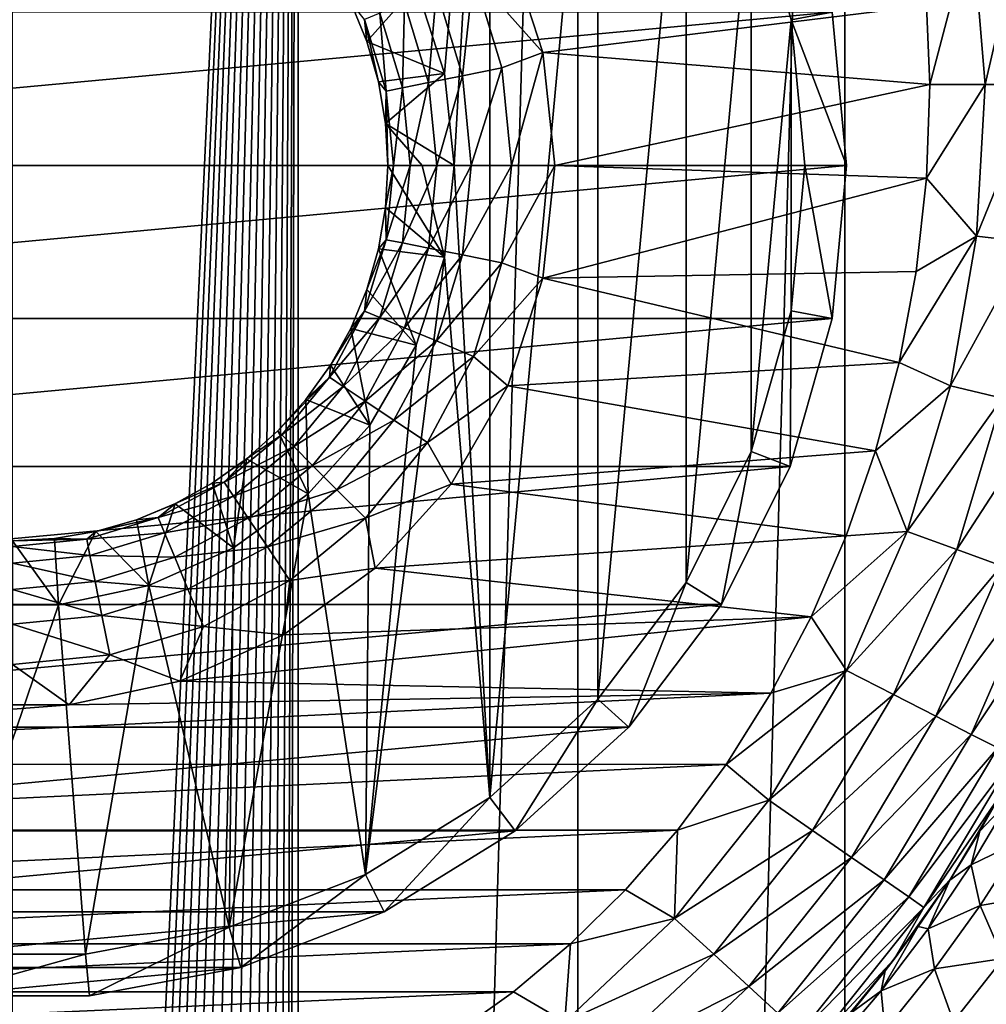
# Model space of a CAD drawing. Header units: millimetres. Extents: x -23 to 23, y -1 to 161.
# Tile 21 of 68: x 0 to 12, y 81 to 93. Entities that reach past the tile are written whole.
import ezdxf

# ---------------------------------------------------------------- set-up
doc = ezdxf.new("R2010")
doc.units = ezdxf.units.MM
doc.header["$LTSCALE"] = 79.788429
for name, color, linetype in [('12', 7, 'CONTINUOUS'), ('13', 7, 'CONTINUOUS'), ('14', 7, 'CONTINUOUS'), ('48', 7, 'CONTINUOUS'), ('49', 7, 'CONTINUOUS'), ('5', 7, 'CONTINUOUS'), ('50', 7, 'CONTINUOUS'), ('51', 7, 'CONTINUOUS'), ('52', 7, 'CONTINUOUS'), ('53', 7, 'CONTINUOUS'), ('54', 7, 'CONTINUOUS'), ('55', 7, 'CONTINUOUS'), ('56', 7, 'CONTINUOUS'), ('57', 7, 'CONTINUOUS'), ('58', 7, 'CONTINUOUS'), ('59', 7, 'CONTINUOUS'), ('6', 7, 'CONTINUOUS'), ('63', 7, 'CONTINUOUS')]:
    doc.layers.add(name, color=color, linetype=linetype)

msp = doc.modelspace()

# ---------------------------------------------------------------- linework, layer by layer
at = {"layer": '12', "color": 7, "linetype": 'CONTINUOUS'}
for points in [[(6.36, 92.152, 81), (10.959, 92.718, 81), (5.94, 93.445, 81), (6.36, 92.152, 81)], [(11, 91.77, 81), (10.959, 92.718, 81), (6.36, 92.152, 81), (11, 91.77, 81)], [(6.502, 90.8, 81), (11, 91.77, 81), (6.36, 92.152, 81), (6.502, 90.8, 81)], [(10.958, 90.645, 81), (11, 91.77, 81), (6.502, 90.8, 81), (10.958, 90.645, 81)], [(6.36, 89.448, 81), (10.958, 90.645, 81), (6.502, 90.8, 81), (6.36, 89.448, 81)], [(10.835, 89.529, 81), (10.958, 90.645, 81), (6.36, 89.448, 81), (10.835, 89.529, 81)], [(10.63, 88.436, 81), (10.835, 89.529, 81), (6.36, 89.448, 81), (10.63, 88.436, 81)], [(5.94, 88.155, 81), (10.63, 88.436, 81), (6.36, 89.448, 81), (5.94, 88.155, 81)], [(10.35, 87.376, 81), (10.63, 88.436, 81), (5.94, 88.155, 81), (10.35, 87.376, 81)], [(5.261, 86.978, 81), (10.35, 87.376, 81), (5.94, 88.155, 81), (5.261, 86.978, 81)], [(9.997, 86.358, 81), (10.35, 87.376, 81), (5.261, 86.978, 81), (9.997, 86.358, 81)], [(4.351, 85.968, 81), (9.997, 86.358, 81), (5.261, 86.978, 81), (4.351, 85.968, 81)], [(9.576, 85.387, 81), (9.997, 86.358, 81), (4.351, 85.968, 81), (9.576, 85.387, 81)], [(3.251, 85.169, 81), (9.576, 85.387, 81), (4.351, 85.968, 81), (3.251, 85.169, 81)], [(9.095, 84.472, 81), (9.576, 85.387, 81), (2.009, 84.616, 81), (9.095, 84.472, 81)], [(2.009, 84.616, 81), (9.576, 85.387, 81), (3.251, 85.169, 81), (2.009, 84.616, 81)], [(0.68, 84.333, 81), (9.095, 84.472, 81), (2.009, 84.616, 81), (0.68, 84.333, 81)], [(8.558, 83.617, 81), (9.095, 84.472, 81), (-8.559, 83.618, 81), (8.558, 83.617, 81)], [(-8.559, 83.618, 81), (9.095, 84.472, 81), (0.68, 84.333, 81), (-8.559, 83.618, 81)], [(-0.68, 84.333, 81), (-8.559, 83.618, 81), (0.68, 84.333, 81), (-0.68, 84.333, 81)], [(-7.976, 82.83, 81), (8.558, 83.617, 81), (-8.559, 83.618, 81), (-7.976, 82.83, 81)], [(7.975, 82.829, 81), (8.558, 83.617, 81), (-7.976, 82.83, 81), (7.975, 82.829, 81)], [(-7.352, 82.112, 81), (7.975, 82.829, 81), (-7.976, 82.83, 81), (-7.352, 82.112, 81)], [(7.351, 82.111, 81), (7.975, 82.829, 81), (-7.352, 82.112, 81), (7.351, 82.111, 81)], [(-6.694, 81.465, 81), (7.351, 82.111, 81), (-7.352, 82.112, 81), (-6.694, 81.465, 81)], [(6.693, 81.463, 81), (7.351, 82.111, 81), (-6.694, 81.465, 81), (6.693, 81.463, 81)], [(-6.008, 80.889, 81), (6.693, 81.463, 81), (-6.694, 81.465, 81), (-6.008, 80.889, 81)], [(6.006, 80.888, 81), (6.693, 81.463, 81), (-6.008, 80.889, 81), (6.006, 80.888, 81)], [(-5.298, 80.385, 81), (6.006, 80.888, 81), (-6.008, 80.889, 81), (-5.298, 80.385, 81)], [(5.297, 80.383, 81), (6.006, 80.888, 81), (-5.298, 80.385, 81), (5.297, 80.383, 81)]]:
    msp.add_3dface(points, dxfattribs=at)
at = {"layer": '13', "color": 7, "linetype": 'CONTINUOUS'}
for points in [[(11.664, 91.77, 80.926), (12.131, 93.794, 80.704), (11.505, 93.69, 80.926), (11.664, 91.77, 80.926)], [(12.299, 91.77, 80.704), (12.131, 93.794, 80.704), (11.664, 91.77, 80.926), (12.299, 91.77, 80.704)], [(10.959, 92.718, 81), (11, 91.77, 81), (11.505, 93.69, 80.926), (10.959, 92.718, 81)], [(11, 91.77, 81), (11.664, 91.77, 80.926), (11.505, 93.69, 80.926), (11, 91.77, 81)]]:
    msp.add_3dface(points, dxfattribs=at)
at = {"layer": '14', "color": 7, "linetype": 'CONTINUOUS'}
for points in [[(11, 91.77, 81), (10.958, 90.645, 81), (11.664, 91.77, 80.926), (11, 91.77, 81)], [(11.664, 91.77, 80.926), (10.958, 90.645, 81), (11.56, 89.95, 80.926), (11.664, 91.77, 80.926)], [(12.299, 91.77, 80.704), (11.664, 91.77, 80.926), (11.56, 89.95, 80.926), (12.299, 91.77, 80.704)], [(12.191, 89.878, 80.704), (12.299, 91.77, 80.704), (11.56, 89.95, 80.926), (12.191, 89.878, 80.704)], [(10.958, 90.645, 81), (10.835, 89.529, 81), (11.56, 89.95, 80.926), (10.958, 90.645, 81)], [(10.835, 89.529, 81), (10.63, 88.436, 81), (11.56, 89.95, 80.926), (10.835, 89.529, 81)], [(10.63, 88.436, 81), (11.247, 88.155, 80.926), (11.56, 89.95, 80.926), (10.63, 88.436, 81)], [(11.247, 88.155, 80.926), (12.191, 89.878, 80.704), (11.56, 89.95, 80.926), (11.247, 88.155, 80.926)], [(11.866, 88.01, 80.704), (12.191, 89.878, 80.704), (11.247, 88.155, 80.926), (11.866, 88.01, 80.704)], [(10.63, 88.436, 81), (10.35, 87.376, 81), (11.247, 88.155, 80.926), (10.63, 88.436, 81)], [(10.35, 87.376, 81), (10.727, 86.411, 80.926), (11.247, 88.155, 80.926), (10.35, 87.376, 81)], [(10.727, 86.411, 80.926), (11.866, 88.01, 80.704), (11.247, 88.155, 80.926), (10.727, 86.411, 80.926)], [(11.323, 86.193, 80.704), (11.866, 88.01, 80.704), (10.727, 86.411, 80.926), (11.323, 86.193, 80.704)], [(11.323, 86.193, 80.704), (12.42, 87.88, 80.347), (11.866, 88.01, 80.704), (11.323, 86.193, 80.704)], [(11.858, 85.998, 80.347), (12.42, 87.88, 80.347), (11.323, 86.193, 80.704), (11.858, 85.998, 80.347)], [(10.35, 87.376, 81), (9.997, 86.358, 81), (10.727, 86.411, 80.926), (10.35, 87.376, 81)], [(9.997, 86.358, 81), (9.576, 85.387, 81), (10.727, 86.411, 80.926), (9.997, 86.358, 81)], [(9.576, 85.387, 81), (9.999, 84.744, 80.926), (10.727, 86.411, 80.926), (9.576, 85.387, 81)], [(9.999, 84.744, 80.926), (11.323, 86.193, 80.704), (10.727, 86.411, 80.926), (9.999, 84.744, 80.926)], [(10.564, 84.455, 80.704), (11.323, 86.193, 80.704), (9.999, 84.744, 80.926), (10.564, 84.455, 80.704)], [(10.564, 84.455, 80.704), (11.858, 85.998, 80.347), (11.323, 86.193, 80.704), (10.564, 84.455, 80.704)], [(11.071, 84.195, 80.347), (11.858, 85.998, 80.347), (10.564, 84.455, 80.704), (11.071, 84.195, 80.347)], [(11.071, 84.195, 80.347), (12.305, 85.834, 79.872), (11.858, 85.998, 80.347), (11.071, 84.195, 80.347)], [(11.494, 83.977, 79.872), (12.305, 85.834, 79.872), (11.071, 84.195, 80.347), (11.494, 83.977, 79.872)], [(11.494, 83.977, 79.872), (12.641, 85.712, 79.302), (12.305, 85.834, 79.872), (11.494, 83.977, 79.872)], [(11.813, 83.814, 79.302), (12.641, 85.712, 79.302), (11.494, 83.977, 79.872), (11.813, 83.814, 79.302)], [(9.576, 85.387, 81), (9.095, 84.472, 81), (9.999, 84.744, 80.926), (9.576, 85.387, 81)], [(9.095, 84.472, 81), (8.558, 83.617, 81), (9.999, 84.744, 80.926), (9.095, 84.472, 81)], [(8.558, 83.617, 81), (9.068, 83.186, 80.926), (9.999, 84.744, 80.926), (8.558, 83.617, 81)], [(9.068, 83.186, 80.926), (10.564, 84.455, 80.704), (9.999, 84.744, 80.926), (9.068, 83.186, 80.926)], [(9.591, 82.825, 80.704), (10.564, 84.455, 80.704), (9.068, 83.186, 80.926), (9.591, 82.825, 80.704)], [(9.591, 82.825, 80.704), (11.071, 84.195, 80.347), (10.564, 84.455, 80.704), (9.591, 82.825, 80.704)], [(10.06, 82.502, 80.347), (11.071, 84.195, 80.347), (9.591, 82.825, 80.704), (10.06, 82.502, 80.347)], [(10.06, 82.502, 80.347), (11.494, 83.977, 79.872), (11.071, 84.195, 80.347), (10.06, 82.502, 80.347)], [(10.451, 82.232, 79.872), (11.494, 83.977, 79.872), (10.06, 82.502, 80.347), (10.451, 82.232, 79.872)], [(10.451, 82.232, 79.872), (11.813, 83.814, 79.302), (11.494, 83.977, 79.872), (10.451, 82.232, 79.872)], [(10.746, 82.028, 79.302), (11.813, 83.814, 79.302), (10.451, 82.232, 79.872), (10.746, 82.028, 79.302)], [(10.746, 82.028, 79.302), (12.01, 83.713, 78.668), (11.813, 83.814, 79.302), (10.746, 82.028, 79.302)], [(8.558, 83.617, 81), (7.975, 82.829, 81), (9.068, 83.186, 80.926), (8.558, 83.617, 81)], [(10.929, 81.902, 78.668), (12.01, 83.713, 78.668), (10.746, 82.028, 79.302), (10.929, 81.902, 78.668)], [(10.929, 81.902, 78.668), (11.856, 83.262, 78), (12.01, 83.713, 78.668), (10.929, 81.902, 78.668)], [(11.244, 82.238, 78), (11.856, 83.262, 78), (10.929, 81.902, 78.668), (11.244, 82.238, 78)], [(7.975, 82.829, 81), (7.94, 81.769, 80.926), (9.068, 83.186, 80.926), (7.975, 82.829, 81)], [(7.94, 81.769, 80.926), (9.591, 82.825, 80.704), (9.068, 83.186, 80.926), (7.94, 81.769, 80.926)], [(7.975, 82.829, 81), (7.351, 82.111, 81), (7.94, 81.769, 80.926), (7.975, 82.829, 81)], [(8.408, 81.34, 80.704), (9.591, 82.825, 80.704), (7.94, 81.769, 80.926), (8.408, 81.34, 80.704)], [(8.408, 81.34, 80.704), (10.06, 82.502, 80.347), (9.591, 82.825, 80.704), (8.408, 81.34, 80.704)], [(8.828, 80.955, 80.347), (10.06, 82.502, 80.347), (8.408, 81.34, 80.704), (8.828, 80.955, 80.347)], [(8.828, 80.955, 80.347), (10.451, 82.232, 79.872), (10.06, 82.502, 80.347), (8.828, 80.955, 80.347)], [(9.178, 80.633, 79.872), (10.451, 82.232, 79.872), (8.828, 80.955, 80.347), (9.178, 80.633, 79.872)], [(9.178, 80.633, 79.872), (10.746, 82.028, 79.302), (10.451, 82.232, 79.872), (9.178, 80.633, 79.872)], [(10.572, 81.282, 78), (11.244, 82.238, 78), (10.929, 81.902, 78.668), (10.572, 81.282, 78)], [(7.351, 82.111, 81), (6.693, 81.463, 81), (7.94, 81.769, 80.926), (7.351, 82.111, 81)], [(9.442, 80.391, 79.302), (10.746, 82.028, 79.302), (9.178, 80.633, 79.872), (9.442, 80.391, 79.302)], [(9.442, 80.391, 79.302), (10.929, 81.902, 78.668), (10.746, 82.028, 79.302), (9.442, 80.391, 79.302)], [(9.606, 80.241, 78.668), (10.929, 81.902, 78.668), (9.442, 80.391, 79.302), (9.606, 80.241, 78.668)], [(9.606, 80.241, 78.668), (10.572, 81.282, 78), (10.929, 81.902, 78.668), (9.606, 80.241, 78.668)], [(6.693, 81.463, 81), (6.625, 80.53, 80.926), (7.94, 81.769, 80.926), (6.693, 81.463, 81)], [(6.625, 80.53, 80.926), (8.408, 81.34, 80.704), (7.94, 81.769, 80.926), (6.625, 80.53, 80.926)], [(6.693, 81.463, 81), (6.006, 80.888, 81), (6.625, 80.53, 80.926), (6.693, 81.463, 81)], [(7.024, 80.037, 80.704), (8.408, 81.34, 80.704), (6.625, 80.53, 80.926), (7.024, 80.037, 80.704)], [(7.024, 80.037, 80.704), (8.828, 80.955, 80.347), (8.408, 81.34, 80.704), (7.024, 80.037, 80.704)], [(9.849, 80.398, 78), (10.572, 81.282, 78), (9.606, 80.241, 78.668), (9.849, 80.398, 78)], [(6.006, 80.888, 81), (5.297, 80.383, 81), (6.625, 80.53, 80.926), (6.006, 80.888, 81)], [(7.383, 79.594, 80.347), (8.828, 80.955, 80.347), (7.024, 80.037, 80.704), (7.383, 79.594, 80.347)], [(7.383, 79.594, 80.347), (9.178, 80.633, 79.872), (8.828, 80.955, 80.347), (7.383, 79.594, 80.347)]]:
    msp.add_3dface(points, dxfattribs=at)
at = {"layer": '48', "color": 7, "linetype": 'CONTINUOUS'}
for points in [[(4.84, 92.955, 85.459), (5.725, 98.381, 85.459), (5.182, 91.902, 85.459), (4.84, 92.955, 85.459)], [(5.182, 91.902, 85.459), (5.725, 98.381, 85.459), (5.298, 90.8, 85.459), (5.182, 91.902, 85.459)], [(5.725, 98.381, 85.459), (5.725, 83.219, 85.459), (5.298, 90.8, 85.459), (5.725, 98.381, 85.459)], [(7.021, 97.2, 85.459), (5.725, 83.219, 85.459), (5.725, 98.381, 85.459), (7.021, 97.2, 85.459)], [(7.021, 84.4, 85.459), (5.725, 83.219, 85.459), (7.021, 97.2, 85.459), (7.021, 84.4, 85.459)], [(8.077, 95.801, 85.459), (7.021, 84.4, 85.459), (7.021, 97.2, 85.459), (8.077, 95.801, 85.459)], [(8.077, 85.799, 85.459), (7.021, 84.4, 85.459), (8.077, 95.801, 85.459), (8.077, 85.799, 85.459)], [(8.859, 94.232, 85.459), (8.077, 85.799, 85.459), (8.077, 95.801, 85.459), (8.859, 94.232, 85.459)], [(8.859, 87.368, 85.459), (8.077, 85.799, 85.459), (8.859, 94.232, 85.459), (8.859, 87.368, 85.459)], [(9.338, 92.546, 85.459), (8.859, 87.368, 85.459), (8.859, 94.232, 85.459), (9.338, 92.546, 85.459)], [(9.338, 89.054, 85.459), (8.859, 87.368, 85.459), (9.338, 92.546, 85.459), (9.338, 89.054, 85.459)], [(9.5, 90.8, 85.459), (9.338, 89.054, 85.459), (9.338, 92.546, 85.459), (9.5, 90.8, 85.459)], [(5.298, 90.8, 85.459), (5.725, 83.219, 85.459), (5.182, 89.698, 85.459), (5.298, 90.8, 85.459)], [(5.725, 83.219, 85.459), (4.235, 82.296, 85.459), (5.182, 89.698, 85.459), (5.725, 83.219, 85.459)], [(5.182, 89.698, 85.459), (4.235, 82.296, 85.459), (4.84, 88.645, 85.459), (5.182, 89.698, 85.459)], [(4.84, 88.645, 85.459), (4.235, 82.296, 85.459), (4.286, 87.686, 85.459), (4.84, 88.645, 85.459)], [(4.286, 87.686, 85.459), (4.235, 82.296, 85.459), (3.545, 86.863, 85.459), (4.286, 87.686, 85.459)], [(4.235, 82.296, 85.459), (2.6, 81.663, 85.459), (3.545, 86.863, 85.459), (4.235, 82.296, 85.459)], [(3.545, 86.863, 85.459), (2.6, 81.663, 85.459), (2.649, 86.212, 85.459), (3.545, 86.863, 85.459)], [(2.649, 86.212, 85.459), (2.6, 81.663, 85.459), (1.637, 85.761, 85.459), (2.649, 86.212, 85.459)], [(1.637, 85.761, 85.459), (0.877, 81.341, 85.459), (0.554, 85.531, 85.459), (1.637, 85.761, 85.459)], [(2.6, 81.663, 85.459), (0.877, 81.341, 85.459), (1.637, 85.761, 85.459), (2.6, 81.663, 85.459)], [(0.877, 81.341, 85.459), (-0.877, 81.341, 85.459), (0.554, 85.531, 85.459), (0.877, 81.341, 85.459)], [(0.554, 85.531, 85.459), (-0.877, 81.341, 85.459), (-0.554, 85.531, 85.459), (0.554, 85.531, 85.459)]]:
    msp.add_3dface(points, dxfattribs=at)
at = {"layer": '49', "color": 7, "linetype": 'CONTINUOUS'}
for points in [[(10, 90.8, 109.459), (9.83, 92.637, 85.959), (9.83, 92.638, 109.459), (10, 90.8, 109.459)], [(10, 90.8, 85.959), (9.83, 92.637, 85.959), (10, 90.8, 109.459), (10, 90.8, 85.959)]]:
    msp.add_3dface(points, dxfattribs=at)
at = {"layer": '5', "color": 7, "linetype": 'CONTINUOUS'}
for points in [[(11.601, 82.815, 25.069), (11.943, 83.423, 24.865), (11.856, 83.262, 78), (11.601, 82.815, 25.069)], [(11.244, 82.238, 78), (11.601, 82.815, 25.069), (11.856, 83.262, 78), (11.244, 82.238, 78)], [(11.239, 82.23, 25.28), (11.601, 82.815, 25.069), (11.244, 82.238, 78), (11.239, 82.23, 25.28)], [(10.572, 81.282, 78), (11.239, 82.23, 25.28), (11.244, 82.238, 78), (10.572, 81.282, 78)], [(10.86, 81.673, 25.496), (11.239, 82.23, 25.28), (10.572, 81.282, 78), (10.86, 81.673, 25.496)], [(10.466, 81.143, 25.719), (10.86, 81.673, 25.496), (10.572, 81.282, 78), (10.466, 81.143, 25.719)], [(9.849, 80.398, 78), (10.466, 81.143, 25.719), (10.572, 81.282, 78), (9.849, 80.398, 78)], [(10.055, 80.637, 25.951), (10.466, 81.143, 25.719), (9.849, 80.398, 78), (10.055, 80.637, 25.951)]]:
    msp.add_3dface(points, dxfattribs=at)
at = {"layer": '50', "color": 7, "linetype": 'CONTINUOUS'}
for points in [[(10, 90.8, 109.459), (9.83, 92.638, 109.459), (-10, 90.8, 109.459), (10, 90.8, 109.459)], [(9.83, 92.638, 109.459), (-9.83, 92.638, 109.459), (-10, 90.8, 109.459), (9.83, 92.638, 109.459)], [(10, 90.8, 109.459), (-10, 90.8, 109.459), (-9.83, 88.962, 109.459), (10, 90.8, 109.459)], [(9.83, 88.962, 109.459), (10, 90.8, 109.459), (-9.83, 88.962, 109.459), (9.83, 88.962, 109.459)], [(-9.325, 87.188, 109.459), (9.83, 88.962, 109.459), (-9.83, 88.962, 109.459), (-9.325, 87.188, 109.459)], [(9.325, 87.188, 109.459), (9.83, 88.962, 109.459), (-9.325, 87.188, 109.459), (9.325, 87.188, 109.459)], [(-8.502, 85.536, 109.459), (9.325, 87.188, 109.459), (-9.325, 87.188, 109.459), (-8.502, 85.536, 109.459)], [(8.502, 85.536, 109.459), (9.325, 87.188, 109.459), (-8.502, 85.536, 109.459), (8.502, 85.536, 109.459)], [(-7.39, 84.063, 109.459), (8.502, 85.536, 109.459), (-8.502, 85.536, 109.459), (-7.39, 84.063, 109.459)], [(7.39, 84.063, 109.459), (8.502, 85.536, 109.459), (-7.39, 84.063, 109.459), (7.39, 84.063, 109.459)], [(-6.026, 82.82, 109.459), (7.39, 84.063, 109.459), (-7.39, 84.063, 109.459), (-6.026, 82.82, 109.459)], [(6.026, 82.82, 109.459), (7.39, 84.063, 109.459), (-6.026, 82.82, 109.459), (6.026, 82.82, 109.459)], [(-4.457, 81.848, 109.459), (6.026, 82.82, 109.459), (-6.026, 82.82, 109.459), (-4.457, 81.848, 109.459)], [(4.457, 81.848, 109.459), (6.026, 82.82, 109.459), (-4.457, 81.848, 109.459), (4.457, 81.848, 109.459)], [(-2.737, 81.182, 109.459), (4.457, 81.848, 109.459), (-4.457, 81.848, 109.459), (-2.737, 81.182, 109.459)], [(2.737, 81.182, 109.459), (4.457, 81.848, 109.459), (-2.737, 81.182, 109.459), (2.737, 81.182, 109.459)], [(-0.923, 80.843, 109.459), (2.737, 81.182, 109.459), (-2.737, 81.182, 109.459), (-0.923, 80.843, 109.459)], [(0.923, 80.843, 109.459), (2.737, 81.182, 109.459), (-0.923, 80.843, 109.459), (0.923, 80.843, 109.459)]]:
    msp.add_3dface(points, dxfattribs=at)
at = {"layer": '51', "color": 7, "linetype": 'CONTINUOUS'}
for points in [[(10, 90.8, 85.959), (10, 90.8, 109.459), (9.83, 88.962, 109.459), (10, 90.8, 85.959)], [(10, 90.8, 85.959), (9.83, 88.962, 109.459), (9.83, 88.963, 85.959), (10, 90.8, 85.959)], [(9.83, 88.962, 109.459), (9.325, 87.188, 109.459), (9.83, 88.963, 85.959), (9.83, 88.962, 109.459)], [(9.83, 88.963, 85.959), (9.325, 87.188, 109.459), (9.325, 87.188, 85.959), (9.83, 88.963, 85.959)], [(9.325, 87.188, 109.459), (8.502, 85.536, 109.459), (9.325, 87.188, 85.959), (9.325, 87.188, 109.459)], [(9.325, 87.188, 85.959), (8.502, 85.536, 109.459), (8.502, 85.536, 85.959), (9.325, 87.188, 85.959)], [(8.502, 85.536, 109.459), (7.39, 84.063, 109.459), (8.502, 85.536, 85.959), (8.502, 85.536, 109.459)], [(8.502, 85.536, 85.959), (7.39, 84.063, 109.459), (7.39, 84.063, 85.959), (8.502, 85.536, 85.959)], [(7.39, 84.063, 109.459), (6.026, 82.82, 109.459), (7.39, 84.063, 85.959), (7.39, 84.063, 109.459)], [(7.39, 84.063, 85.959), (6.026, 82.82, 109.459), (6.026, 82.82, 85.959), (7.39, 84.063, 85.959)], [(6.026, 82.82, 109.459), (4.457, 81.848, 109.459), (6.026, 82.82, 85.959), (6.026, 82.82, 109.459)], [(6.026, 82.82, 85.959), (4.457, 81.848, 109.459), (4.457, 81.848, 85.959), (6.026, 82.82, 85.959)], [(4.457, 81.848, 109.459), (2.737, 81.182, 109.459), (4.457, 81.848, 85.959), (4.457, 81.848, 109.459)], [(4.457, 81.848, 85.959), (2.737, 81.182, 109.459), (2.737, 81.182, 85.959), (4.457, 81.848, 85.959)], [(2.737, 81.182, 109.459), (0.923, 80.843, 109.459), (2.737, 81.182, 85.959), (2.737, 81.182, 109.459)], [(2.737, 81.182, 85.959), (0.923, 80.843, 109.459), (0.923, 80.843, 85.959), (2.737, 81.182, 85.959)], [(0.923, 80.843, 109.459), (-0.923, 80.843, 109.459), (0.923, 80.843, 85.959), (0.923, 80.843, 109.459)], [(0.923, 80.843, 85.959), (-0.923, 80.843, 109.459), (-0.923, 80.843, 85.959), (0.923, 80.843, 85.959)]]:
    msp.add_3dface(points, dxfattribs=at)
at = {"layer": '52', "color": 7, "linetype": 'CONTINUOUS'}
for points in [[(9.338, 92.546, 85.459), (8.859, 94.232, 85.459), (9.83, 92.637, 85.959), (9.338, 92.546, 85.459)], [(9.338, 92.546, 85.459), (9.83, 92.637, 85.959), (10, 90.8, 85.959), (9.338, 92.546, 85.459)], [(9.5, 90.8, 85.459), (9.338, 92.546, 85.459), (10, 90.8, 85.959), (9.5, 90.8, 85.459)]]:
    msp.add_3dface(points, dxfattribs=at)
at = {"layer": '53', "color": 7, "linetype": 'CONTINUOUS'}
for points in [[(9.338, 89.054, 85.459), (9.5, 90.8, 85.459), (9.83, 88.963, 85.959), (9.338, 89.054, 85.459)], [(9.5, 90.8, 85.459), (10, 90.8, 85.959), (9.83, 88.963, 85.959), (9.5, 90.8, 85.459)], [(8.859, 87.368, 85.459), (9.338, 89.054, 85.459), (9.325, 87.188, 85.959), (8.859, 87.368, 85.459)], [(9.338, 89.054, 85.459), (9.83, 88.963, 85.959), (9.325, 87.188, 85.959), (9.338, 89.054, 85.459)], [(8.077, 85.799, 85.459), (8.859, 87.368, 85.459), (8.502, 85.536, 85.959), (8.077, 85.799, 85.459)], [(8.859, 87.368, 85.459), (9.325, 87.188, 85.959), (8.502, 85.536, 85.959), (8.859, 87.368, 85.459)], [(7.021, 84.4, 85.459), (8.077, 85.799, 85.459), (7.39, 84.063, 85.959), (7.021, 84.4, 85.459)], [(8.077, 85.799, 85.459), (8.502, 85.536, 85.959), (7.39, 84.063, 85.959), (8.077, 85.799, 85.459)], [(5.725, 83.219, 85.459), (7.021, 84.4, 85.459), (6.026, 82.82, 85.959), (5.725, 83.219, 85.459)], [(7.021, 84.4, 85.459), (7.39, 84.063, 85.959), (6.026, 82.82, 85.959), (7.021, 84.4, 85.459)], [(4.235, 82.296, 85.459), (5.725, 83.219, 85.459), (4.457, 81.848, 85.959), (4.235, 82.296, 85.459)], [(5.725, 83.219, 85.459), (6.026, 82.82, 85.959), (4.457, 81.848, 85.959), (5.725, 83.219, 85.459)], [(2.6, 81.663, 85.459), (4.235, 82.296, 85.459), (2.737, 81.182, 85.959), (2.6, 81.663, 85.459)], [(4.235, 82.296, 85.459), (4.457, 81.848, 85.959), (2.737, 81.182, 85.959), (4.235, 82.296, 85.459)], [(0.877, 81.341, 85.459), (2.6, 81.663, 85.459), (0.923, 80.843, 85.959), (0.877, 81.341, 85.459)], [(2.6, 81.663, 85.459), (2.737, 81.182, 85.959), (0.923, 80.843, 85.959), (2.6, 81.663, 85.459)], [(-0.877, 81.341, 85.459), (0.877, 81.341, 85.459), (-0.923, 80.843, 85.959), (-0.877, 81.341, 85.459)], [(0.877, 81.341, 85.459), (0.923, 80.843, 85.959), (-0.923, 80.843, 85.959), (0.877, 81.341, 85.459)]]:
    msp.add_3dface(points, dxfattribs=at)
at = {"layer": '54', "color": 7, "linetype": 'CONTINUOUS'}
for points in [[(4.056, 92.754, 84.8), (4.84, 92.955, 85.459), (4.25, 92.287, 84.8), (4.056, 92.754, 84.8)], [(4.84, 92.955, 85.459), (5.182, 91.902, 85.459), (4.25, 92.287, 84.8), (4.84, 92.955, 85.459)], [(4.25, 92.287, 84.8), (5.182, 91.902, 85.459), (4.389, 91.802, 84.8), (4.25, 92.287, 84.8)], [(4.389, 91.802, 84.8), (5.182, 91.902, 85.459), (4.474, 91.304, 84.8), (4.389, 91.802, 84.8)], [(5.182, 91.902, 85.459), (5.298, 90.8, 85.459), (4.474, 91.304, 84.8), (5.182, 91.902, 85.459)], [(4.474, 91.304, 84.8), (5.298, 90.8, 85.459), (4.911, 90.8, 85.116), (4.474, 91.304, 84.8)], [(4.502, 90.8, 84.8), (4.474, 91.304, 84.8), (4.911, 90.8, 85.116), (4.502, 90.8, 84.8)]]:
    msp.add_3dface(points, dxfattribs=at)
at = {"layer": '55', "color": 7, "linetype": 'CONTINUOUS'}
for points in [[(4.056, 92.754, 84.8), (4.25, 92.287, 84.8), (4.056, 92.754, 83), (4.056, 92.754, 84.8)], [(4.056, 92.754, 83), (4.25, 92.287, 84.8), (4.25, 92.287, 83), (4.056, 92.754, 83)], [(4.25, 92.287, 84.8), (4.389, 91.802, 84.8), (4.25, 92.287, 83), (4.25, 92.287, 84.8)], [(4.25, 92.287, 83), (4.389, 91.802, 84.8), (4.389, 91.802, 83), (4.25, 92.287, 83)], [(4.389, 91.802, 84.8), (4.474, 91.304, 84.8), (4.389, 91.802, 83), (4.389, 91.802, 84.8)], [(4.389, 91.802, 83), (4.474, 91.304, 84.8), (4.474, 91.304, 83), (4.389, 91.802, 83)], [(4.474, 91.304, 84.8), (4.502, 90.8, 84.8), (4.474, 91.304, 83), (4.474, 91.304, 84.8)], [(4.474, 91.304, 83), (4.502, 90.8, 84.8), (4.502, 90.8, 83), (4.474, 91.304, 83)]]:
    msp.add_3dface(points, dxfattribs=at)
at = {"layer": '56', "color": 7, "linetype": 'CONTINUOUS'}
for points in [[(4.502, 90.8, 84.8), (5.182, 89.698, 85.459), (4.474, 90.296, 84.8), (4.502, 90.8, 84.8)], [(5.182, 89.698, 85.459), (4.502, 90.8, 84.8), (4.911, 90.8, 85.116), (5.182, 89.698, 85.459)], [(5.298, 90.8, 85.459), (5.182, 89.698, 85.459), (4.911, 90.8, 85.116), (5.298, 90.8, 85.459)], [(4.474, 90.296, 84.8), (5.182, 89.698, 85.459), (4.389, 89.798, 84.8), (4.474, 90.296, 84.8)], [(4.389, 89.798, 84.8), (4.84, 88.645, 85.459), (4.25, 89.313, 84.8), (4.389, 89.798, 84.8)], [(5.182, 89.698, 85.459), (4.84, 88.645, 85.459), (4.389, 89.798, 84.8), (5.182, 89.698, 85.459)], [(4.25, 89.313, 84.8), (4.84, 88.645, 85.459), (4.056, 88.846, 84.8), (4.25, 89.313, 84.8)], [(4.056, 88.846, 84.8), (4.286, 87.686, 85.459), (3.812, 88.405, 84.8), (4.056, 88.846, 84.8)], [(4.84, 88.645, 85.459), (4.286, 87.686, 85.459), (4.056, 88.846, 84.8), (4.84, 88.645, 85.459)], [(3.812, 88.405, 84.8), (4.286, 87.686, 85.459), (3.52, 87.993, 84.8), (3.812, 88.405, 84.8)], [(3.52, 87.993, 84.8), (3.545, 86.863, 85.459), (3.184, 87.616, 84.8), (3.52, 87.993, 84.8)], [(4.286, 87.686, 85.459), (3.545, 86.863, 85.459), (3.52, 87.993, 84.8), (4.286, 87.686, 85.459)], [(3.184, 87.616, 84.8), (3.545, 86.863, 85.459), (2.807, 87.28, 84.8), (3.184, 87.616, 84.8)], [(2.807, 87.28, 84.8), (2.649, 86.212, 85.459), (2.395, 86.988, 84.8), (2.807, 87.28, 84.8)], [(3.545, 86.863, 85.459), (2.649, 86.212, 85.459), (2.807, 87.28, 84.8), (3.545, 86.863, 85.459)], [(2.395, 86.988, 84.8), (2.649, 86.212, 85.459), (1.953, 86.743, 84.8), (2.395, 86.988, 84.8)], [(1.953, 86.743, 84.8), (1.637, 85.761, 85.459), (1.487, 86.55, 84.8), (1.953, 86.743, 84.8)], [(2.649, 86.212, 85.459), (1.637, 85.761, 85.459), (1.953, 86.743, 84.8), (2.649, 86.212, 85.459)], [(1.487, 86.55, 84.8), (1.637, 85.761, 85.459), (1.002, 86.411, 84.8), (1.487, 86.55, 84.8)], [(0.504, 86.326, 84.8), (0.554, 85.531, 85.459), (0, 86.298, 84.8), (0.504, 86.326, 84.8)], [(1.002, 86.411, 84.8), (0.554, 85.531, 85.459), (0.504, 86.326, 84.8), (1.002, 86.411, 84.8)], [(1.637, 85.761, 85.459), (0.554, 85.531, 85.459), (1.002, 86.411, 84.8), (1.637, 85.761, 85.459)], [(0.554, 85.531, 85.459), (-0.554, 85.531, 85.459), (0, 86.298, 84.8), (0.554, 85.531, 85.459)]]:
    msp.add_3dface(points, dxfattribs=at)
at = {"layer": '57', "color": 7, "linetype": 'CONTINUOUS'}
for points in [[(4.502, 90.8, 83), (4.502, 90.8, 84.8), (4.474, 90.296, 84.8), (4.502, 90.8, 83)], [(4.502, 90.8, 83), (4.474, 90.296, 84.8), (4.474, 90.296, 83), (4.502, 90.8, 83)], [(4.474, 90.296, 84.8), (4.389, 89.798, 84.8), (4.474, 90.296, 83), (4.474, 90.296, 84.8)], [(4.474, 90.296, 83), (4.389, 89.798, 84.8), (4.389, 89.798, 83), (4.474, 90.296, 83)], [(4.389, 89.798, 84.8), (4.25, 89.313, 84.8), (4.389, 89.798, 83), (4.389, 89.798, 84.8)], [(4.389, 89.798, 83), (4.25, 89.313, 84.8), (4.25, 89.313, 83), (4.389, 89.798, 83)], [(4.25, 89.313, 84.8), (4.056, 88.846, 84.8), (4.25, 89.313, 83), (4.25, 89.313, 84.8)], [(4.25, 89.313, 83), (4.056, 88.846, 84.8), (4.056, 88.846, 83), (4.25, 89.313, 83)], [(4.056, 88.846, 84.8), (3.812, 88.405, 84.8), (4.056, 88.846, 83), (4.056, 88.846, 84.8)], [(4.056, 88.846, 83), (3.812, 88.405, 84.8), (3.812, 88.405, 83), (4.056, 88.846, 83)], [(3.812, 88.405, 84.8), (3.52, 87.993, 84.8), (3.812, 88.405, 83), (3.812, 88.405, 84.8)], [(3.812, 88.405, 83), (3.52, 87.993, 84.8), (3.52, 87.993, 83), (3.812, 88.405, 83)], [(3.52, 87.993, 84.8), (3.184, 87.616, 84.8), (3.52, 87.993, 83), (3.52, 87.993, 84.8)], [(3.52, 87.993, 83), (3.184, 87.616, 84.8), (3.184, 87.616, 83), (3.52, 87.993, 83)], [(3.184, 87.616, 84.8), (2.807, 87.28, 84.8), (3.184, 87.616, 83), (3.184, 87.616, 84.8)], [(3.184, 87.616, 83), (2.807, 87.28, 84.8), (2.807, 87.28, 83), (3.184, 87.616, 83)], [(2.807, 87.28, 84.8), (2.395, 86.988, 84.8), (2.807, 87.28, 83), (2.807, 87.28, 84.8)], [(2.807, 87.28, 83), (2.395, 86.988, 84.8), (2.395, 86.988, 83), (2.807, 87.28, 83)], [(2.395, 86.988, 84.8), (1.953, 86.743, 84.8), (2.395, 86.988, 83), (2.395, 86.988, 84.8)], [(2.395, 86.988, 83), (1.953, 86.743, 84.8), (1.954, 86.744, 83), (2.395, 86.988, 83)], [(1.953, 86.743, 84.8), (1.487, 86.55, 84.8), (1.954, 86.744, 83), (1.953, 86.743, 84.8)], [(1.954, 86.744, 83), (1.487, 86.55, 84.8), (1.487, 86.55, 83), (1.954, 86.744, 83)], [(1.487, 86.55, 84.8), (1.002, 86.411, 84.8), (1.487, 86.55, 83), (1.487, 86.55, 84.8)], [(1.487, 86.55, 83), (1.002, 86.411, 84.8), (1.002, 86.411, 83), (1.487, 86.55, 83)], [(0.504, 86.326, 84.8), (0, 86.298, 84.8), (0.504, 86.326, 83), (0.504, 86.326, 84.8)], [(0.504, 86.326, 83), (0, 86.298, 84.8), (0, 86.298, 83), (0.504, 86.326, 83)], [(1.002, 86.411, 84.8), (0.504, 86.326, 84.8), (1.002, 86.411, 83), (1.002, 86.411, 84.8)], [(1.002, 86.411, 83), (0.504, 86.326, 84.8), (0.504, 86.326, 83), (1.002, 86.411, 83)]]:
    msp.add_3dface(points, dxfattribs=at)
at = {"layer": '58', "color": 7, "linetype": 'CONTINUOUS'}
for points in [[(6.36, 92.152, 81), (5.94, 93.445, 81), (5.529, 93.09, 81.068), (6.36, 92.152, 81)], [(5.396, 91.873, 81.268), (5.529, 93.09, 81.068), (5.083, 92.905, 81.268), (5.396, 91.873, 81.268)], [(5.87, 91.968, 81.068), (5.529, 93.09, 81.068), (5.396, 91.873, 81.268), (5.87, 91.968, 81.068)], [(5.87, 91.968, 81.068), (6.36, 92.152, 81), (5.529, 93.09, 81.068), (5.87, 91.968, 81.068)], [(4.99, 91.793, 81.587), (5.083, 92.905, 81.268), (4.7, 92.747, 81.587), (4.99, 91.793, 81.587)], [(5.396, 91.873, 81.268), (5.083, 92.905, 81.268), (4.99, 91.793, 81.587), (5.396, 91.873, 81.268)], [(4.056, 92.754, 83), (4.25, 92.287, 83), (4.222, 92.549, 82.484), (4.056, 92.754, 83)], [(4.678, 91.73, 82.001), (4.7, 92.747, 81.587), (4.406, 92.625, 82.001), (4.678, 91.73, 82.001)], [(4.99, 91.793, 81.587), (4.7, 92.747, 81.587), (4.678, 91.73, 82.001), (4.99, 91.793, 81.587)], [(4.482, 91.692, 82.484), (4.406, 92.625, 82.001), (4.222, 92.549, 82.484), (4.482, 91.692, 82.484)], [(4.678, 91.73, 82.001), (4.406, 92.625, 82.001), (4.482, 91.692, 82.484), (4.678, 91.73, 82.001)], [(4.25, 92.287, 83), (4.389, 91.802, 83), (4.222, 92.549, 82.484), (4.25, 92.287, 83)], [(4.389, 91.802, 83), (4.482, 91.692, 82.484), (4.222, 92.549, 82.484), (4.389, 91.802, 83)], [(5.985, 90.8, 81.068), (6.36, 92.152, 81), (5.87, 91.968, 81.068), (5.985, 90.8, 81.068)], [(6.502, 90.8, 81), (6.36, 92.152, 81), (5.985, 90.8, 81.068), (6.502, 90.8, 81)], [(5.087, 90.8, 81.587), (5.396, 91.873, 81.268), (4.99, 91.793, 81.587), (5.087, 90.8, 81.587)], [(5.502, 90.8, 81.268), (5.396, 91.873, 81.268), (5.087, 90.8, 81.587), (5.502, 90.8, 81.268)], [(5.502, 90.8, 81.268), (5.87, 91.968, 81.068), (5.396, 91.873, 81.268), (5.502, 90.8, 81.268)], [(5.985, 90.8, 81.068), (5.87, 91.968, 81.068), (5.502, 90.8, 81.268), (5.985, 90.8, 81.068)], [(4.389, 91.802, 83), (4.474, 91.304, 83), (4.482, 91.692, 82.484), (4.389, 91.802, 83)], [(4.77, 90.8, 82.001), (4.99, 91.793, 81.587), (4.678, 91.73, 82.001), (4.77, 90.8, 82.001)], [(5.087, 90.8, 81.587), (4.99, 91.793, 81.587), (4.77, 90.8, 82.001), (5.087, 90.8, 81.587)], [(4.474, 91.304, 83), (4.502, 90.8, 83), (4.482, 91.692, 82.484), (4.474, 91.304, 83)], [(4.57, 90.8, 82.484), (4.678, 91.73, 82.001), (4.482, 91.692, 82.484), (4.57, 90.8, 82.484)], [(4.502, 90.8, 83), (4.57, 90.8, 82.484), (4.482, 91.692, 82.484), (4.502, 90.8, 83)], [(4.77, 90.8, 82.001), (4.678, 91.73, 82.001), (4.57, 90.8, 82.484), (4.77, 90.8, 82.001)]]:
    msp.add_3dface(points, dxfattribs=at)
at = {"layer": '59', "color": 7, "linetype": 'CONTINUOUS'}
for points in [[(4.502, 90.8, 83), (4.474, 90.296, 83), (4.57, 90.8, 82.484), (4.502, 90.8, 83)], [(4.57, 90.8, 82.484), (4.474, 90.296, 83), (4.482, 89.908, 82.484), (4.57, 90.8, 82.484)], [(4.77, 90.8, 82.001), (4.57, 90.8, 82.484), (4.482, 89.908, 82.484), (4.77, 90.8, 82.001)], [(4.678, 89.87, 82.001), (4.77, 90.8, 82.001), (4.482, 89.908, 82.484), (4.678, 89.87, 82.001)], [(5.087, 90.8, 81.587), (4.77, 90.8, 82.001), (4.678, 89.87, 82.001), (5.087, 90.8, 81.587)], [(4.99, 89.807, 81.587), (5.087, 90.8, 81.587), (4.678, 89.87, 82.001), (4.99, 89.807, 81.587)], [(5.502, 90.8, 81.268), (5.087, 90.8, 81.587), (4.99, 89.807, 81.587), (5.502, 90.8, 81.268)], [(5.396, 89.727, 81.268), (5.502, 90.8, 81.268), (4.99, 89.807, 81.587), (5.396, 89.727, 81.268)], [(5.985, 90.8, 81.068), (5.502, 90.8, 81.268), (5.396, 89.727, 81.268), (5.985, 90.8, 81.068)], [(5.87, 89.632, 81.068), (5.985, 90.8, 81.068), (5.396, 89.727, 81.268), (5.87, 89.632, 81.068)], [(6.36, 89.448, 81), (6.502, 90.8, 81), (5.87, 89.632, 81.068), (6.36, 89.448, 81)], [(6.502, 90.8, 81), (5.985, 90.8, 81.068), (5.87, 89.632, 81.068), (6.502, 90.8, 81)], [(4.474, 90.296, 83), (4.389, 89.798, 83), (4.482, 89.908, 82.484), (4.474, 90.296, 83)], [(4.25, 89.313, 83), (4.222, 89.051, 82.484), (4.482, 89.908, 82.484), (4.25, 89.313, 83)], [(4.222, 89.051, 82.484), (4.678, 89.87, 82.001), (4.482, 89.908, 82.484), (4.222, 89.051, 82.484)], [(4.406, 88.975, 82.001), (4.678, 89.87, 82.001), (4.222, 89.051, 82.484), (4.406, 88.975, 82.001)], [(4.389, 89.798, 83), (4.25, 89.313, 83), (4.482, 89.908, 82.484), (4.389, 89.798, 83)], [(4.406, 88.975, 82.001), (4.99, 89.807, 81.587), (4.678, 89.87, 82.001), (4.406, 88.975, 82.001)], [(4.7, 88.853, 81.587), (4.99, 89.807, 81.587), (4.406, 88.975, 82.001), (4.7, 88.853, 81.587)], [(4.7, 88.853, 81.587), (5.396, 89.727, 81.268), (4.99, 89.807, 81.587), (4.7, 88.853, 81.587)], [(5.083, 88.695, 81.268), (5.396, 89.727, 81.268), (4.7, 88.853, 81.587), (5.083, 88.695, 81.268)], [(5.083, 88.695, 81.268), (5.87, 89.632, 81.068), (5.396, 89.727, 81.268), (5.083, 88.695, 81.268)], [(5.529, 88.51, 81.068), (5.87, 89.632, 81.068), (5.083, 88.695, 81.268), (5.529, 88.51, 81.068)], [(5.529, 88.51, 81.068), (6.36, 89.448, 81), (5.87, 89.632, 81.068), (5.529, 88.51, 81.068)], [(5.94, 88.155, 81), (6.36, 89.448, 81), (5.529, 88.51, 81.068), (5.94, 88.155, 81)], [(4.25, 89.313, 83), (4.056, 88.846, 83), (4.222, 89.051, 82.484), (4.25, 89.313, 83)], [(3.812, 88.405, 83), (3.8, 88.261, 82.484), (4.222, 89.051, 82.484), (3.812, 88.405, 83)], [(3.8, 88.261, 82.484), (4.406, 88.975, 82.001), (4.222, 89.051, 82.484), (3.8, 88.261, 82.484)], [(4.056, 88.846, 83), (3.812, 88.405, 83), (4.222, 89.051, 82.484), (4.056, 88.846, 83)], [(3.966, 88.15, 82.001), (4.406, 88.975, 82.001), (3.8, 88.261, 82.484), (3.966, 88.15, 82.001)], [(3.966, 88.15, 82.001), (4.7, 88.853, 81.587), (4.406, 88.975, 82.001), (3.966, 88.15, 82.001)], [(4.23, 87.974, 81.587), (4.7, 88.853, 81.587), (3.966, 88.15, 82.001), (4.23, 87.974, 81.587)], [(4.23, 87.974, 81.587), (5.083, 88.695, 81.268), (4.7, 88.853, 81.587), (4.23, 87.974, 81.587)], [(4.575, 87.743, 81.268), (5.083, 88.695, 81.268), (4.23, 87.974, 81.587), (4.575, 87.743, 81.268)], [(4.575, 87.743, 81.268), (5.529, 88.51, 81.068), (5.083, 88.695, 81.268), (4.575, 87.743, 81.268)], [(4.976, 87.475, 81.068), (5.529, 88.51, 81.068), (4.575, 87.743, 81.268), (4.976, 87.475, 81.068)], [(4.976, 87.475, 81.068), (5.94, 88.155, 81), (5.529, 88.51, 81.068), (4.976, 87.475, 81.068)], [(3.812, 88.405, 83), (3.52, 87.993, 83), (3.8, 88.261, 82.484), (3.812, 88.405, 83)], [(3.52, 87.993, 83), (3.184, 87.616, 83), (3.8, 88.261, 82.484), (3.52, 87.993, 83)], [(3.184, 87.616, 83), (3.231, 87.569, 82.484), (3.8, 88.261, 82.484), (3.184, 87.616, 83)], [(3.231, 87.569, 82.484), (3.966, 88.15, 82.001), (3.8, 88.261, 82.484), (3.231, 87.569, 82.484)], [(3.373, 87.427, 82.001), (3.966, 88.15, 82.001), (3.231, 87.569, 82.484), (3.373, 87.427, 82.001)], [(3.373, 87.427, 82.001), (4.23, 87.974, 81.587), (3.966, 88.15, 82.001), (3.373, 87.427, 82.001)], [(5.261, 86.978, 81), (5.94, 88.155, 81), (4.976, 87.475, 81.068), (5.261, 86.978, 81)], [(3.597, 87.203, 81.587), (4.23, 87.974, 81.587), (3.373, 87.427, 82.001), (3.597, 87.203, 81.587)], [(3.597, 87.203, 81.587), (4.575, 87.743, 81.268), (4.23, 87.974, 81.587), (3.597, 87.203, 81.587)], [(3.89, 86.91, 81.268), (4.575, 87.743, 81.268), (3.597, 87.203, 81.587), (3.89, 86.91, 81.268)], [(3.89, 86.91, 81.268), (4.976, 87.475, 81.068), (4.575, 87.743, 81.268), (3.89, 86.91, 81.268)], [(3.184, 87.616, 83), (2.807, 87.28, 83), (3.231, 87.569, 82.484), (3.184, 87.616, 83)], [(2.807, 87.28, 83), (2.539, 87, 82.484), (3.231, 87.569, 82.484), (2.807, 87.28, 83)], [(2.539, 87, 82.484), (3.373, 87.427, 82.001), (3.231, 87.569, 82.484), (2.539, 87, 82.484)], [(2.65, 86.834, 82.001), (3.373, 87.427, 82.001), (2.539, 87, 82.484), (2.65, 86.834, 82.001)], [(2.65, 86.834, 82.001), (3.597, 87.203, 81.587), (3.373, 87.427, 82.001), (2.65, 86.834, 82.001)], [(4.232, 86.568, 81.068), (4.976, 87.475, 81.068), (3.89, 86.91, 81.268), (4.232, 86.568, 81.068)], [(4.232, 86.568, 81.068), (5.261, 86.978, 81), (4.976, 87.475, 81.068), (4.232, 86.568, 81.068)], [(2.807, 87.28, 83), (2.395, 86.988, 83), (2.539, 87, 82.484), (2.807, 87.28, 83)], [(2.826, 86.57, 81.587), (3.597, 87.203, 81.587), (2.65, 86.834, 82.001), (2.826, 86.57, 81.587)], [(2.826, 86.57, 81.587), (3.89, 86.91, 81.268), (3.597, 87.203, 81.587), (2.826, 86.57, 81.587)], [(1.954, 86.744, 83), (1.749, 86.578, 82.484), (2.539, 87, 82.484), (1.954, 86.744, 83)], [(1.749, 86.578, 82.484), (2.65, 86.834, 82.001), (2.539, 87, 82.484), (1.749, 86.578, 82.484)], [(2.395, 86.988, 83), (1.954, 86.744, 83), (2.539, 87, 82.484), (2.395, 86.988, 83)], [(3.057, 86.225, 81.268), (3.89, 86.91, 81.268), (2.826, 86.57, 81.587), (3.057, 86.225, 81.268)], [(3.057, 86.225, 81.268), (4.232, 86.568, 81.068), (3.89, 86.91, 81.268), (3.057, 86.225, 81.268)], [(4.351, 85.968, 81), (5.261, 86.978, 81), (4.232, 86.568, 81.068), (4.351, 85.968, 81)], [(1.825, 86.394, 82.001), (2.65, 86.834, 82.001), (1.749, 86.578, 82.484), (1.825, 86.394, 82.001)], [(1.825, 86.394, 82.001), (2.826, 86.57, 81.587), (2.65, 86.834, 82.001), (1.825, 86.394, 82.001)], [(1.954, 86.744, 83), (1.487, 86.55, 83), (1.749, 86.578, 82.484), (1.954, 86.744, 83)], [(1.002, 86.411, 83), (0.892, 86.318, 82.484), (1.749, 86.578, 82.484), (1.002, 86.411, 83)], [(0.892, 86.318, 82.484), (1.825, 86.394, 82.001), (1.749, 86.578, 82.484), (0.892, 86.318, 82.484)], [(1.487, 86.55, 83), (1.002, 86.411, 83), (1.749, 86.578, 82.484), (1.487, 86.55, 83)], [(1.947, 86.1, 81.587), (2.826, 86.57, 81.587), (1.825, 86.394, 82.001), (1.947, 86.1, 81.587)], [(1.947, 86.1, 81.587), (3.057, 86.225, 81.268), (2.826, 86.57, 81.587), (1.947, 86.1, 81.587)], [(3.325, 85.824, 81.068), (4.232, 86.568, 81.068), (3.057, 86.225, 81.268), (3.325, 85.824, 81.068)], [(3.325, 85.824, 81.068), (4.351, 85.968, 81), (4.232, 86.568, 81.068), (3.325, 85.824, 81.068)], [(0.504, 86.326, 83), (0, 86.298, 83), (0.892, 86.318, 82.484), (0.504, 86.326, 83)], [(0, 86.298, 83), (0, 86.23, 82.484), (0.892, 86.318, 82.484), (0, 86.298, 83)], [(0, 86.23, 82.484), (0.93, 86.122, 82.001), (0.892, 86.318, 82.484), (0, 86.23, 82.484)], [(1.002, 86.411, 83), (0.504, 86.326, 83), (0.892, 86.318, 82.484), (1.002, 86.411, 83)], [(0.93, 86.122, 82.001), (1.825, 86.394, 82.001), (0.892, 86.318, 82.484), (0.93, 86.122, 82.001)], [(0.93, 86.122, 82.001), (1.947, 86.1, 81.587), (1.825, 86.394, 82.001), (0.93, 86.122, 82.001)], [(0, 86.03, 82.001), (0.93, 86.122, 82.001), (0, 86.23, 82.484), (0, 86.03, 82.001)], [(2.105, 85.717, 81.268), (3.057, 86.225, 81.268), (1.947, 86.1, 81.587), (2.105, 85.717, 81.268)], [(2.105, 85.717, 81.268), (3.325, 85.824, 81.068), (3.057, 86.225, 81.268), (2.105, 85.717, 81.268)], [(0, 86.03, 82.001), (0.993, 85.81, 81.587), (0.93, 86.122, 82.001), (0, 86.03, 82.001)], [(0.993, 85.81, 81.587), (1.947, 86.1, 81.587), (0.93, 86.122, 82.001), (0.993, 85.81, 81.587)], [(0.993, 85.81, 81.587), (2.105, 85.717, 81.268), (1.947, 86.1, 81.587), (0.993, 85.81, 81.587)], [(0, 85.713, 81.587), (0.993, 85.81, 81.587), (0, 86.03, 82.001), (0, 85.713, 81.587)], [(3.251, 85.169, 81), (4.351, 85.968, 81), (3.325, 85.824, 81.068), (3.251, 85.169, 81)], [(0, 85.713, 81.587), (1.073, 85.404, 81.268), (0.993, 85.81, 81.587), (0, 85.713, 81.587)], [(1.073, 85.404, 81.268), (2.105, 85.717, 81.268), (0.993, 85.81, 81.587), (1.073, 85.404, 81.268)], [(2.29, 85.271, 81.068), (3.325, 85.824, 81.068), (2.105, 85.717, 81.268), (2.29, 85.271, 81.068)], [(2.29, 85.271, 81.068), (3.251, 85.169, 81), (3.325, 85.824, 81.068), (2.29, 85.271, 81.068)], [(0, 85.298, 81.268), (1.073, 85.404, 81.268), (0, 85.713, 81.587), (0, 85.298, 81.268)], [(1.073, 85.404, 81.268), (2.29, 85.271, 81.068), (2.105, 85.717, 81.268), (1.073, 85.404, 81.268)], [(0, 85.298, 81.268), (1.168, 84.93, 81.068), (1.073, 85.404, 81.268), (0, 85.298, 81.268)], [(1.168, 84.93, 81.068), (2.29, 85.271, 81.068), (1.073, 85.404, 81.268), (1.168, 84.93, 81.068)], [(0, 84.815, 81.068), (1.168, 84.93, 81.068), (0, 85.298, 81.268), (0, 84.815, 81.068)], [(1.168, 84.93, 81.068), (2.009, 84.616, 81), (2.29, 85.271, 81.068), (1.168, 84.93, 81.068)], [(2.009, 84.616, 81), (3.251, 85.169, 81), (2.29, 85.271, 81.068), (2.009, 84.616, 81)], [(0, 84.815, 81.068), (0.68, 84.333, 81), (1.168, 84.93, 81.068), (0, 84.815, 81.068)], [(0.68, 84.333, 81), (2.009, 84.616, 81), (1.168, 84.93, 81.068), (0.68, 84.333, 81)], [(-0.68, 84.333, 81), (0.68, 84.333, 81), (0, 84.815, 81.068), (-0.68, 84.333, 81)]]:
    msp.add_3dface(points, dxfattribs=at)
at = {"layer": '6', "color": 7, "linetype": 'CONTINUOUS'}
for points in [[(11.943, 83.423, 24.865), (11.601, 82.815, 25.069), (11.961, 83.198, 23.425), (11.943, 83.423, 24.865)], [(11.961, 83.198, 23.425), (11.601, 82.815, 25.069), (11.495, 82.412, 23.755), (11.961, 83.198, 23.425)], [(11.961, 83.198, 23.425), (11.495, 82.412, 23.755), (12.107, 82.707, 22.072), (11.961, 83.198, 23.425)], [(11.601, 82.815, 25.069), (11.239, 82.23, 25.28), (11.495, 82.412, 23.755), (11.601, 82.815, 25.069)], [(12.107, 82.707, 22.072), (11.495, 82.412, 23.755), (11.605, 81.926, 22.464), (12.107, 82.707, 22.072)], [(12.107, 82.707, 22.072), (11.605, 81.926, 22.464), (12.428, 82.064, 20.816), (12.107, 82.707, 22.072)], [(11.495, 82.412, 23.755), (11.239, 82.23, 25.28), (10.981, 81.645, 24.096), (11.495, 82.412, 23.755)], [(11.495, 82.412, 23.755), (10.981, 81.645, 24.096), (11.605, 81.926, 22.464), (11.495, 82.412, 23.755)], [(11.239, 82.23, 25.28), (10.86, 81.673, 25.496), (10.981, 81.645, 24.096), (11.239, 82.23, 25.28)], [(12.428, 82.064, 20.816), (11.605, 81.926, 22.464), (11.877, 81.289, 21.266), (12.428, 82.064, 20.816)], [(11.605, 81.926, 22.464), (10.981, 81.645, 24.096), (11.056, 81.165, 22.861), (11.605, 81.926, 22.464)], [(11.605, 81.926, 22.464), (11.056, 81.165, 22.861), (11.877, 81.289, 21.266), (11.605, 81.926, 22.464)], [(10.86, 81.673, 25.496), (10.466, 81.143, 25.719), (10.416, 80.9, 24.453), (10.86, 81.673, 25.496)], [(10.981, 81.645, 24.096), (10.86, 81.673, 25.496), (10.416, 80.9, 24.453), (10.981, 81.645, 24.096)], [(10.981, 81.645, 24.096), (10.416, 80.9, 24.453), (11.056, 81.165, 22.861), (10.981, 81.645, 24.096)], [(11.877, 81.289, 21.266), (11.056, 81.165, 22.861), (11.285, 80.535, 21.715), (11.877, 81.289, 21.266)], [(11.877, 81.289, 21.266), (11.285, 80.535, 21.715), (12.305, 80.519, 20.199), (11.877, 81.289, 21.266)], [(10.466, 81.143, 25.719), (10.055, 80.637, 25.951), (10.416, 80.9, 24.453), (10.466, 81.143, 25.719)], [(11.056, 81.165, 22.861), (10.416, 80.9, 24.453), (10.459, 80.425, 23.265), (11.056, 81.165, 22.861)], [(11.056, 81.165, 22.861), (10.459, 80.425, 23.265), (11.285, 80.535, 21.715), (11.056, 81.165, 22.861)], [(10.416, 80.9, 24.453), (10.055, 80.637, 25.951), (9.805, 80.185, 24.826), (10.416, 80.9, 24.453)], [(10.416, 80.9, 24.453), (9.805, 80.185, 24.826), (10.459, 80.425, 23.265), (10.416, 80.9, 24.453)]]:
    msp.add_3dface(points, dxfattribs=at)
at = {"layer": '63', "color": 7, "linetype": 'CONTINUOUS'}
for points in [[(0.175, 40.799, -22.999), (0, 40.815, -23), (3.428, 115.2, -22.743), (0.175, 40.799, -22.999)], [(0, 40.815, -23), (0, 115.2, -23), (3.428, 115.2, -22.743), (0, 40.815, -23)], [(0.355, 40.747, -22.997), (0.175, 40.799, -22.999), (3.428, 115.2, -22.743), (0.355, 40.747, -22.997)], [(0.548, 40.653, -22.993), (0.355, 40.747, -22.997), (3.428, 115.2, -22.743), (0.548, 40.653, -22.993)], [(0.756, 40.505, -22.988), (0.548, 40.653, -22.993), (3.428, 115.2, -22.743), (0.756, 40.505, -22.988)], [(0.975, 40.296, -22.979), (0.756, 40.505, -22.988), (3.428, 115.2, -22.743), (0.975, 40.296, -22.979)], [(1.201, 40.018, -22.969), (0.975, 40.296, -22.979), (3.428, 115.2, -22.743), (1.201, 40.018, -22.969)], [(1.432, 39.665, -22.955), (1.201, 40.018, -22.969), (3.428, 115.2, -22.743), (1.432, 39.665, -22.955)], [(1.666, 39.228, -22.94), (1.432, 39.665, -22.955), (3.428, 115.2, -22.743), (1.666, 39.228, -22.94)], [(1.902, 38.698, -22.921), (1.666, 39.228, -22.94), (3.428, 115.2, -22.743), (1.902, 38.698, -22.921)], [(2.138, 38.061, -22.9), (1.902, 38.698, -22.921), (3.428, 115.2, -22.743), (2.138, 38.061, -22.9)], [(2.371, 37.302, -22.877), (2.138, 38.061, -22.9), (3.428, 115.2, -22.743), (2.371, 37.302, -22.877)], [(2.598, 36.405, -22.853), (2.371, 37.302, -22.877), (3.428, 115.2, -22.743), (2.598, 36.405, -22.853)], [(2.81, 35.346, -22.828), (2.598, 36.405, -22.853), (3.428, 115.2, -22.743), (2.81, 35.346, -22.828)], [(3.001, 34.097, -22.803), (2.81, 35.346, -22.828), (3.428, 115.2, -22.743), (3.001, 34.097, -22.803)], [(3.153, 32.622, -22.783), (3.001, 34.097, -22.803), (3.428, 115.2, -22.743), (3.153, 32.622, -22.783)], [(3.241, 30.875, -22.77), (3.153, 32.622, -22.783), (3.428, 115.2, -22.743), (3.241, 30.875, -22.77)], [(3.428, 0, -22.743), (3.241, 30.875, -22.77), (3.428, 115.2, -22.743), (3.428, 0, -22.743)], [(6.78, 0, -21.978), (3.428, 0, -22.743), (6.779, 115.2, -21.978), (6.78, 0, -21.978)], [(3.428, 0, -22.743), (3.428, 115.2, -22.743), (6.779, 115.2, -21.978), (3.428, 0, -22.743)], [(6.78, 0, -21.978), (6.779, 115.2, -21.978), (9.979, 115.2, -20.722), (6.78, 0, -21.978)], [(9.98, 0, -20.722), (6.78, 0, -21.978), (9.979, 115.2, -20.722), (9.98, 0, -20.722)], [(9.98, 0, -20.722), (9.979, 115.2, -20.722), (12.956, 115.2, -19.003), (9.98, 0, -20.722)], [(12.957, 0, -19.003), (9.98, 0, -20.722), (12.956, 115.2, -19.003), (12.957, 0, -19.003)]]:
    msp.add_3dface(points, dxfattribs=at)

doc.saveas('drawing.dxf')
